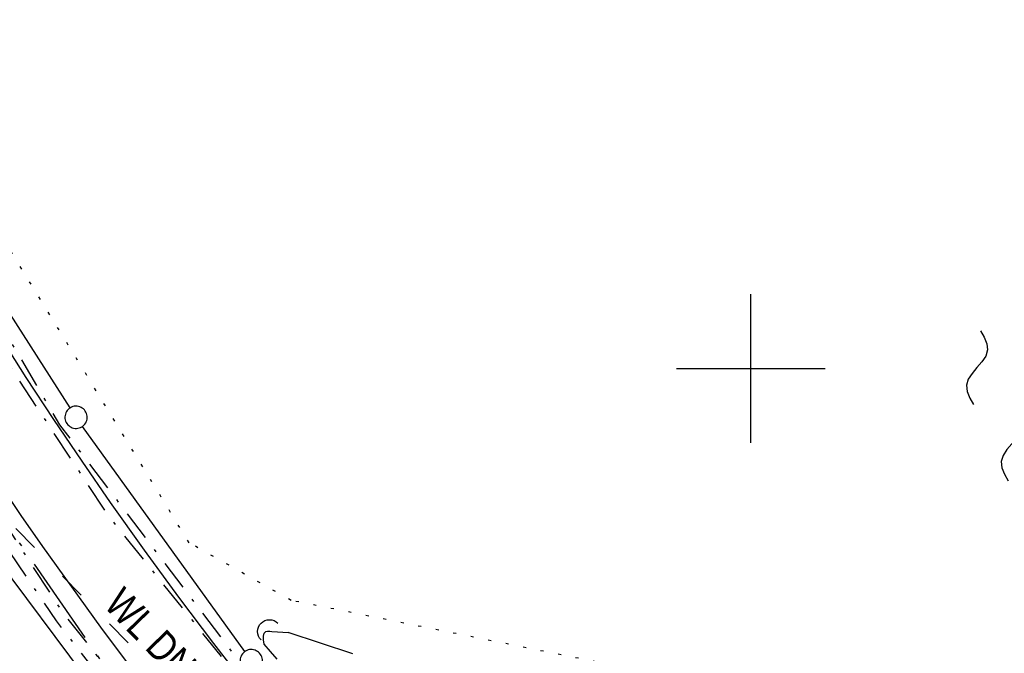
# Model space of a CAD drawing. Extents: x 508656 to 509297, y 448622 to 449584.
# Tile 12 of 51: x 508751 to 508817, y 448881 to 448923. Entities that reach past the tile are written whole.
import ezdxf

# ---------------------------------------------------------------- set-up
doc = ezdxf.new("R2010")
doc.units = 0
doc.header["$LTSCALE"] = 10
doc.header["$MEASUREMENT"] = 0
for name, pattern in [('ACAD_ISO03W100', [30, 12, -18]), ('ACAD_ISO14W100', [25.5, 12, -3, 0.5, -3, 0.5, -3, 0.5, -3]), ('LT00', [0]), ('LT08', [0.42, 0.2, -0.1, 0.02, -0.1]), ('PUNKTX2_STR', [0.6, 0.1, -0.5])]:
    doc.linetypes.add(name, pattern=pattern)
doc.layers.get('0').update_dxf_attribs({"linetype": 'LT00'})
for name, color, linetype in [('--EK_FBR', 250, 'LT00'), ('--WASSER_GRENZE', 180, 'PUNKTX2_STR'), ('--WASSER_NUTZUNG', 180, 'Continuous'), ('DFK_GZPKT', 250, 'LT00'), ('DFK_KATASTER', 250, 'LT00'), ('STROM_UNTER', 80, 'LT08'), ('TELEKOM', 210, 'ACAD_ISO14W100'), ('V124_AFBR_BAB', 250, 'LT00'), ('V124_GRABEN', 250, 'LT00'), ('V124_RASTER', 250, 'LT00'), ('V124_UK_DURCH', 182, 'LT00'), ('WASSERLTG', 130, 'ACAD_ISO03W100'), ('WASSERLTG_TEXT', 130, 'Continuous')]:
    doc.layers.add(name, color=color, linetype=linetype)
doc.styles.add('Versorgungsltg', font='ARIAL.TTF', dxfattribs={"width": 0.8, "height": 2})

# ---------------------------------------------------------------- blocks, each defined once
blk = doc.blocks.new('SYMB7010')
at = {"color": 0, "linetype": 'ByBlock'}
for points in [[(-0.031408, 0.499213), (-0.093728, 0.49134), (-0.15457, 0.475719), (-0.212975, 0.452595), (-0.268021, 0.422333), (-0.31884, 0.385411), (-0.36463, 0.342411), (-0.40467, 0.29401), (-0.438329, 0.240973), (-0.465074, 0.184136), (-0.484486, 0.124395), (-0.496256, 0.062692), (-0.5002, 0)], [(0.5002, 0), (0.496256, 0.062692), (0.484485, 0.124395), (0.465074, 0.184136), (0.438329, 0.240973), (0.40467, 0.29401), (0.36463, 0.342411), (0.31884, 0.385411), (0.268021, 0.422333), (0.212975, 0.452595), (0.15457, 0.475719), (0.093728, 0.49134), (0.031408, 0.499213), (-0.031408, 0.499213)], [(-0.5002, 0), (-0.496256, -0.062692), (-0.484486, -0.124395), (-0.465075, -0.184136), (-0.438329, -0.240973), (-0.404671, -0.29401), (-0.36463, -0.342411), (-0.31884, -0.385411), (-0.268021, -0.422333), (-0.212975, -0.452595), (-0.154571, -0.475719), (-0.093728, -0.49134), (-0.031408, -0.499213), (0.031408, -0.499213)], [(0.031408, -0.499213), (0.093728, -0.491341), (0.15457, -0.475719), (0.212975, -0.452595), (0.268021, -0.422333), (0.31884, -0.385411), (0.36463, -0.342411), (0.404671, -0.294011), (0.438329, -0.240974), (0.465075, -0.184136), (0.484486, -0.124395), (0.496256, -0.062692), (0.500201, 0)]]:
    blk.add_lwpolyline(points, dxfattribs=at)
blk = doc.blocks.new('SYMB7250')
at = {"color": 0, "linetype": 'ByBlock'}
for points in [[(-0.25, 0.28), (-0.208333, 0.308889), (-0.166667, 0.331111), (-0.125, 0.34), (-0.083333, 0.331111), (-0.041667, 0.308889), (0, 0.28)], [(0, 0.28), (0.041667, 0.251111), (0.083333, 0.228889), (0.125, 0.22), (0.166667, 0.228889), (0.208333, 0.251111), (0.25, 0.28)], [(-0.74, 0), (-0.698333, 0.028889), (-0.656667, 0.051111), (-0.615, 0.06), (-0.573333, 0.051111), (-0.531667, 0.028889), (-0.49, 0)], [(-0.49, 0), (-0.448333, -0.028889), (-0.406667, -0.051111), (-0.365, -0.06), (-0.323333, -0.051111), (-0.281667, -0.028889), (-0.24, 0)], [(0.24, 0), (0.281667, 0.028889), (0.323333, 0.051111), (0.365, 0.06), (0.406667, 0.051111), (0.448333, 0.028889), (0.49, 0)], [(0.49, 0), (0.531667, -0.028889), (0.573333, -0.051111), (0.615, -0.06), (0.656667, -0.051111), (0.698333, -0.028889), (0.74, 0)], [(-0.25, -0.28), (-0.208333, -0.251111), (-0.166667, -0.228889), (-0.125, -0.22), (-0.083333, -0.228889), (-0.041667, -0.251111), (0, -0.28)], [(0, -0.28), (0.041667, -0.308889), (0.083333, -0.331111), (0.125, -0.34), (0.166667, -0.331111), (0.208333, -0.308889), (0.25, -0.28)]]:
    blk.add_lwpolyline(points, dxfattribs=at)
blk = doc.blocks.new('SYMB1107')
at = {"color": 0, "linetype": 'ByBlock'}
for points in [[(-0.2, 0), (-0.196157, 0.039018), (-0.184776, 0.076537), (-0.166294, 0.111114), (-0.141421, 0.141421), (-0.111114, 0.166294), (-0.076537, 0.184776), (-0.039018, 0.196157), (0, 0.2)], [(0, 0.2), (0.039018, 0.196157), (0.076537, 0.184776), (0.111114, 0.166294), (0.141421, 0.141421), (0.166294, 0.111114), (0.184776, 0.076537), (0.196157, 0.039018), (0.2, 0)]]:
    blk.add_lwpolyline(points, dxfattribs=at)

msp = doc.modelspace()

# ---------------------------------------------------------------- linework, layer by layer
at = {"layer": '--EK_FBR'}
for points in [[(508749.374, 448902.252), (508751.207, 448899.401), (508753.068, 448896.569), (508754.961, 448893.758), (508756.886, 448890.969), (508759.157, 448887.77), (508761.473, 448884.604), (508763.833, 448881.47), (508766.236, 448878.369)], [(508758.254, 448879.899), (508756.255, 448882.584), (508754.288, 448885.286), (508752.355, 448888.004), (508750.897, 448890.097), (508749.458, 448892.202)]]:
    msp.add_lwpolyline(points, dxfattribs=at)
at = {"layer": '--WASSER_GRENZE', "ltscale": 0.2}
for p, q in [((508762.191, 448888.259), (508739.377, 448925.6)), ((508769.05, 448884.378), (508762.191, 448888.259)), ((508827.21, 448872.64), (508769.05, 448884.378))]:
    msp.add_line(p, q, dxfattribs=at)
at = {"layer": 'DFK_KATASTER'}
for p, q in [((508754.177, 448897.343), (508744.224, 448912.926)), ((508765.933, 448880.929), (508755.019, 448896.1)), ((508762.782, 448869.081), (508747.95, 448888.93))]:
    msp.add_line(p, q, dxfattribs=at)
at = {"layer": 'STROM_UNTER', "flags": 128}
for points in [[(508917.958, 448743.088), (508902.076, 448757.217), (508886.323, 448771.653), (508891.757, 448778.196), (508892.522, 448779.1), (508875.262, 448787.484), (508858.433, 448795.236), (508850.557, 448801.57), (508828.874, 448819.62), (508808.242, 448835.904), (508790.851, 448851.532), (508776.023, 448868.362), (508772.259, 448871.838), (508765.051, 448880.95), (508753.492, 448896.206), (508747.652, 448906.139), (508744.229, 448911.392), (508738.546, 448923.752)], [(508916.746, 448742.854), (508906.353, 448751.991), (508895.349, 448761.595), (508885.102, 448770.644), (508872.772, 448781.38), (508860.286, 448792.155), (508849.812, 448801.27), (508836.311, 448812.577), (508825.945, 448821.164), (508813.858, 448830.33), (508807.807, 448835.261), (508801.685, 448840.791), (508791.38, 448850.199), (508783.653, 448858.077), (508775.677, 448867.529), (508771.678, 448871.428), (508762.66, 448882.728), (508756.748, 448890.102), (508750.298, 448899.9), (508743.411, 448910.61), (508738.037, 448922.621)], [(508860.741, 448746.32), (508848.715, 448759.239), (508848.068, 448761.52), (508848.287, 448763.845), (508861.595, 448776.175), (508862.699, 448778.092), (508862.817, 448780.056), (508862.288, 448781.458), (508861.169, 448782.481), (508847.29, 448794.051), (508838.054, 448801.718), (508830.025, 448808.421), (508825.714, 448812.223), (508822.923, 448814.503), (508810.339, 448824.105), (508805.715, 448827.694), (508801.841, 448831.316), (508794.283, 448838.026), (508786.967, 448844.663), (508780.237, 448852.103), (508773.886, 448859.296), (508766.511, 448867.112), (508760.817, 448874.58), (508753.645, 448883.64), (508748.934, 448890.89), (508740.772, 448902.745), (508738.826, 448905.821), (508736.051, 448912.176), (508734.695, 448915.195)], [(508860.05, 448745.65), (508858.508, 448747.579), (508851.919, 448755.03), (508848.381, 448759.212), (508847.316, 448761.521), (508847.601, 448764.152), (508860.901, 448776.567), (508861.094, 448777.752), (508860.643, 448778.657), (508859.853, 448779.586), (508857.954, 448781.448), (508846.919, 448793.411), (508829.685, 448807.846), (508825.28, 448811.623), (508815.666, 448819.032), (508803.747, 448828.257), (508793.782, 448837.309), (508786.782, 448843.825), (508779.146, 448851.993), (508770.03, 448861.96), (508763.784, 448869.402), (508753.269, 448883.001), (508741.128, 448900.866), (508738.017, 448905.846), (508734.188, 448914.069)]]:
    msp.add_lwpolyline(points, dxfattribs=at)
at = {"layer": 'TELEKOM', "ltscale": 0.05, "flags": 128}
msp.add_lwpolyline([(508779.825, 448852.666), (508758.94, 448876.463), (508737.489, 448907.453), (508734.143, 448913.968)], dxfattribs=at)
at = {"layer": 'V124_AFBR_BAB'}
for points in [[(508749.374, 448902.252), (508751.207, 448899.401), (508753.068, 448896.569), (508754.961, 448893.758), (508756.886, 448890.969), (508759.157, 448887.77), (508761.473, 448884.604), (508763.833, 448881.47), (508766.236, 448878.369)], [(508758.254, 448879.899), (508756.255, 448882.584), (508754.288, 448885.286), (508752.355, 448888.004), (508750.897, 448890.097), (508749.458, 448892.202)]]:
    msp.add_lwpolyline(points, dxfattribs=at)
at = {"layer": 'V124_GRABEN'}
for points in [[(508767.231, 448881.436), (508767.201, 448881.713), (508767.195, 448881.963), (508767.236, 448882.161), (508767.349, 448882.28), (508767.467, 448882.306), (508767.61, 448882.304), (508767.762, 448882.289), (508768.146, 448882.255), (508768.504, 448882.233), (508768.849, 448882.217)], [(508773.216, 448880.786), (508771.032, 448881.5), (508768.849, 448882.217)], [(508768.106, 448880.424), (508767.674, 448880.934), (508767.231, 448881.436)]]:
    msp.add_lwpolyline(points, dxfattribs=at)
at = {"layer": 'V124_RASTER'}
for p, q in [((508799.998, 448895), (508799.998, 448905)), ((508794.996, 448900), (508804.996, 448900))]:
    msp.add_line(p, q, dxfattribs=at)
at = {"layer": 'WASSERLTG', "ltscale": 0.015}
msp.add_lwpolyline([(508737.502, 448921.434), (508750.521, 448889.227), (508821.571, 448816.837), (508845.571, 448796.537), (508948.384, 448690.682)], dxfattribs=at)

# ---------------------------------------------------------------- block references
at = {"layer": '--WASSER_NUTZUNG', "xscale": 9.999999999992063, "yscale": 9.999999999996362, "zscale": 10, "rotation": 264.7376999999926}
msp.add_blockref('SYMB7250', (508817.997, 448899.798), dxfattribs=at)
at = {"layer": 'DFK_GZPKT', "xscale": 1.500000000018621, "yscale": 1.5, "zscale": 1.5, "rotation": 264.7377099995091}
for p in [(508754.58, 448896.71), (508766.37, 448880.317)]:
    msp.add_blockref('SYMB7010', p, dxfattribs=at)
at = {"layer": 'V124_UK_DURCH', "xscale": 3.999999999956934, "yscale": 4, "zscale": 4, "rotation": 44.99284304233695}
msp.add_blockref('SYMB1107', (508767.597, 448882.277), dxfattribs=at)

# ---------------------------------------------------------------- texts
at = {"layer": 'WASSERLTG_TEXT', "insert": (508768.198, 448873.234), "char_height": 2, "attachment_point": 5, "rotation": 314.1638, "style": 'Versorgungsltg'}
msp.add_mtext('WL DN 80 AZ Maxhütte Haidhof', dxfattribs=at)

doc.saveas('drawing.dxf')
